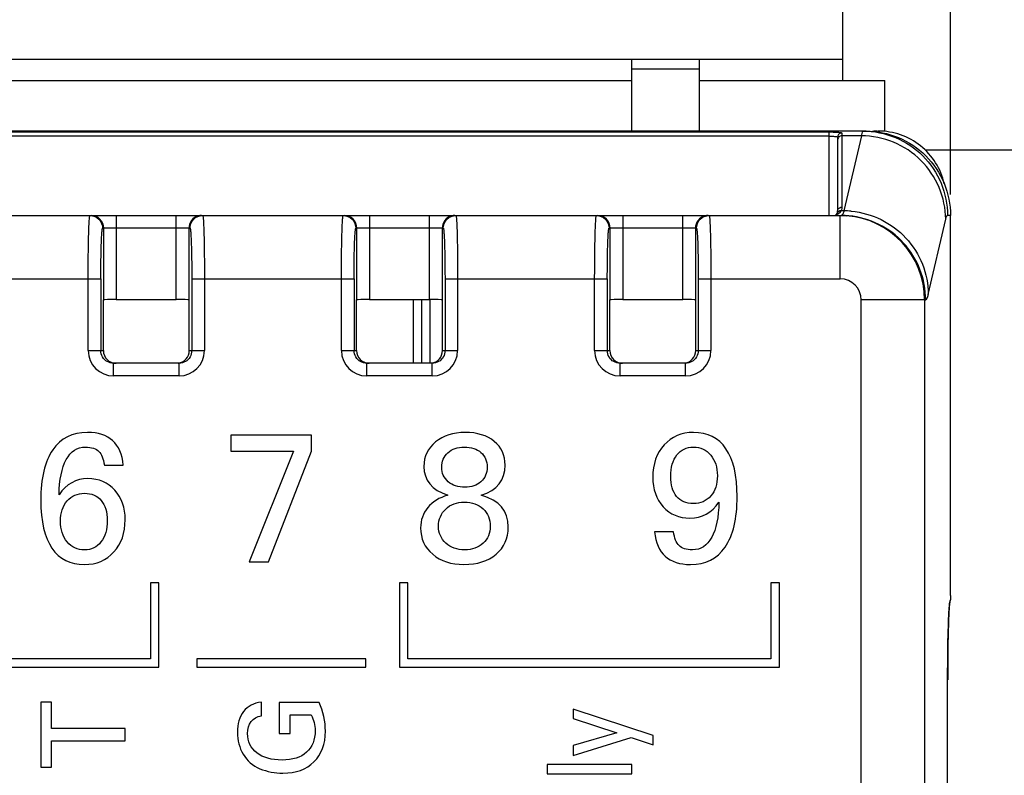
# Model space of a CAD drawing. Header units: millimetres. Extents: x 0 to 594, y 0 to 420.
# Tile 12 of 117: x 126 to 149, y 172 to 190. Entities that reach past the tile are written whole.
import ezdxf

# ---------------------------------------------------------------- set-up
doc = ezdxf.new("R2010")
doc.units = ezdxf.units.MM
doc.header["$LTSCALE"] = 32.67
doc.layers.get('0').update_dxf_attribs({"linetype": 'CONTINUOUS'})
doc.layers.add('3_ALL_AXES', color=7, linetype='CONTINUOUS')
doc.styles.get("Standard").update_dxf_attribs({"font": 'txt', "width": 0.85})
doc.dimstyles.new('DIMSTYLE_3', dxfattribs={"dimtxt": 3.5, "dimasz": 3.5, "dimexe": 1, "dimexo": 0.5, "dimgap": 0.875, "dimtad": 1, "dimdec": 1, "dimdsep": 46, "dimtxsty": 'STANDARD', "dimblk": '_FILLED', "dimblk1": '_FILLED', "dimblk2": '_FILLED', "dimcen": 0.09, "dimadec": 4, "dimazin": 2, "dimtp": 0.2, "dimtm": 0.2, "dimtfac": 1, "dimtdec": 1, "dimtofl": 0, "dimtmove": 0, "dimatfit": 3, "dimldrblk": '_FILLED', "dimfxl": 1, "dimtolj": 1, "dimarcsym": 0})
doc.dimstyles.new('DIMSTYLE_4', dxfattribs={"dimtxt": 3.5, "dimasz": 3.5, "dimexe": 1, "dimexo": 0.5, "dimgap": 0.875, "dimtad": 1, "dimdec": 0, "dimdsep": 46, "dimtxsty": 'STANDARD', "dimblk": '_FILLED', "dimblk1": '_FILLED', "dimblk2": '_FILLED', "dimcen": 0.09, "dimadec": 4, "dimazin": 2, "dimtp": 0.15, "dimtm": 0.15, "dimtfac": 1, "dimtdec": 0, "dimtofl": 0, "dimtmove": 0, "dimatfit": 3, "dimldrblk": '_FILLED', "dimfxl": 1, "dimtolj": 1, "dimarcsym": 0})

# ---------------------------------------------------------------- blocks, each defined once
blk = doc.blocks.new('_FILLED')
at = {"color": 0, "linetype": 'BYBLOCK'}
blk.add_solid([(0, 0), (-1, 0.1429), (-1, -0.1429)], dxfattribs=at)
blk = doc.blocks.new('*D2')
at = {"color": 2, "linetype": 'CONTINUOUS'}
for p, q in [((105.449, 205.467), (203.692, 205.467)), ((202.692, 205.467), (202.692, 125.293)), ((202.692, 45.12), (202.692, 125.293)), ((115.92, 45.12), (203.692, 45.12))]:
    blk.add_line(p, q, dxfattribs=at)
at = {"color": 2, "linetype": 'CONTINUOUS', "xscale": 3.5, "yscale": 3.5, "zscale": 3.5}
for p, rotation in [((202.692, 205.467), 90), ((202.692, 45.12), 270)]:
    blk.add_blockref('_FILLED', p, dxfattribs=dict(at, rotation=rotation))
at = {"color": 2, "linetype": 'CONTINUOUS', "insert": (198.317, 125.293), "char_height": 3.5, "width": 18, "attachment_point": 2, "rotation": 90, "line_spacing_factor": 0.9}
blk.add_mtext('160.3', dxfattribs=at)
blk = doc.blocks.new('*D3')
at = {"color": 2, "linetype": 'CONTINUOUS'}
for p, q in [((87.945, 185.863), (87.945, 220.045)), ((148.053, 185.667), (148.053, 220.045)), ((87.945, 219.045), (117.999, 219.045)), ((148.053, 219.045), (117.999, 219.045))]:
    blk.add_line(p, q, dxfattribs=at)
at = {"color": 2, "linetype": 'CONTINUOUS', "xscale": 3.5, "yscale": 3.5, "zscale": 3.5, "rotation": 180}
blk.add_blockref('_FILLED', (87.945, 219.045), dxfattribs=at)
at = {"color": 2, "linetype": 'CONTINUOUS', "xscale": 3.5, "yscale": 3.5, "zscale": 3.5}
blk.add_blockref('_FILLED', (148.053, 219.045), dxfattribs=at)
at = {"color": 2, "linetype": 'CONTINUOUS', "insert": (117.999, 223.42), "char_height": 3.5, "width": 8.25, "attachment_point": 2, "line_spacing_factor": 0.9}
blk.add_mtext('60', dxfattribs=at)

msp = doc.modelspace()

# ---------------------------------------------------------------- linework, layer by layer
at = {"color": 7, "linetype": 'CONTINUOUS'}
for p, q in [((145.49873, 188.36652), (145.49873, 205.09652)), ((100.49873, 188.86652), (145.49873, 188.86652)), ((140.49873, 187.16652), (140.49873, 188.86652)), ((142.09873, 188.86652), (142.09873, 187.16652)), ((105.49873, 188.36652), (140.49873, 188.36652)), ((142.09873, 188.36652), (146.49873, 188.36652)), ((146.49873, 187.15818), (146.49873, 188.36652)), ((146.05164, 187.16652), (89.74984, 187.16652)), ((146.34203, 187.16652), (146.32165, 187.16652)), ((145.37873, 187.02106), (145.37873, 185.26652)), ((90.51011, 185.16652), (145.46505, 185.16652)), ((145.43878, 185.16652), (145.59026, 185.16077)), ((148.05273, 176.164), (148.05273, 185.16652)), ((127.98127, 183.16652), (127.98862, 183.17019)), ((127.98127, 181.96652), (127.98127, 183.16652)), ((128.28843, 183.17525), (129.70902, 183.17525)), ((130.01619, 183.16652), (130.00884, 183.17019)), ((130.01619, 181.96652), (130.01619, 183.16652)), ((133.98127, 183.16652), (133.98862, 183.17019)), ((133.98127, 181.96652), (133.98127, 183.16652)), ((134.28843, 183.17525), (135.70902, 183.17525)), ((135.51873, 183.17525), (135.51873, 181.66652)), ((136.01619, 183.16652), (136.00884, 183.17019)), ((136.01619, 181.96652), (136.01619, 183.16652)), ((139.98127, 183.16652), (139.98862, 183.17019)), ((139.98127, 181.96652), (139.98127, 183.16652)), ((140.28843, 183.17525), (141.70902, 183.17525)), ((142.01619, 183.16652), (142.00884, 183.17019)), ((142.01619, 181.96652), (142.01619, 183.16652)), ((129.77538, 181.66652), (128.22207, 181.66652)), ((135.77538, 181.66652), (134.22207, 181.66652)), ((141.77538, 181.66652), (140.22207, 181.66652)), ((130.99873, 179.96652), (130.99873, 179.58421)), ((132.91447, 179.96652), (130.99873, 179.96652)), ((132.91447, 179.58421), (132.91447, 179.96652)), ((130.99873, 179.58421), (132.48619, 179.58421)), ((132.48619, 179.58421), (131.43536, 176.96652)), ((131.89288, 176.96652), (132.91447, 179.58421)), ((128.00499, 179.25621), (128.45416, 179.25621)), ((141.49176, 177.67683), (141.0426, 177.67683)), ((131.43536, 176.96652), (131.89288, 176.96652)), ((129.09873, 176.46652), (129.09873, 174.66652)), ((129.29873, 176.46652), (129.09873, 176.46652)), ((129.29873, 174.46652), (129.29873, 176.46652)), ((134.99873, 176.46652), (134.99873, 174.46652)), ((135.19873, 176.46652), (134.99873, 176.46652)), ((135.19873, 174.66652), (135.19873, 176.46652)), ((143.79873, 176.46652), (143.79873, 174.66652)), ((143.99873, 176.46652), (143.79873, 176.46652)), ((143.99873, 174.46652), (143.99873, 176.46652)), ((148.00834, 175.61604), (148.01175, 175.69271)), ((148.01175, 175.69271), (148.01405, 175.7387)), ((148.01405, 175.7387), (148.01634, 175.78067)), ((148.01634, 175.78067), (148.01861, 175.8187)), ((148.01861, 175.8187), (148.02087, 175.85299)), ((148.02087, 175.85299), (148.02309, 175.88373)), ((147.99871, 175.32996), (148.00178, 175.43464)), ((148.00178, 175.43464), (148.005, 175.53004)), ((148.005, 175.53004), (148.00834, 175.61604)), ((147.99324, 175.09415), (147.99585, 175.21632)), ((147.99585, 175.21632), (147.99871, 175.32996)), ((147.99091, 174.96407), (147.99324, 175.09415)), ((147.98728, 174.68338), (147.98892, 174.82684)), ((147.98892, 174.82684), (147.99091, 174.96407)), ((147.99201, 174.80815), (147.99027, 174.92302)), ((147.99382, 174.65078), (147.99201, 174.80815)), ((129.09873, 174.66652), (115.49873, 174.66652)), ((130.19873, 174.66652), (130.19873, 174.46652)), ((134.19873, 174.66652), (130.19873, 174.66652)), ((134.19873, 174.46652), (134.19873, 174.66652)), ((143.79873, 174.66652), (135.19873, 174.66652)), ((147.98519, 174.3818), (147.98603, 174.53468)), ((147.98603, 174.53468), (147.98728, 174.68338)), ((147.99514, 174.48126), (147.99382, 174.65078)), ((115.29873, 174.46652), (129.29873, 174.46652)), ((130.19873, 174.46652), (134.19873, 174.46652)), ((134.99873, 174.46652), (143.99873, 174.46652)), ((147.98479, 174.22598), (147.98519, 174.3818)), ((147.9959, 174.30145), (147.99514, 174.48126)), ((147.99607, 174.16652), (147.9959, 174.30145)), ((147.98467, 109.61554), (147.98479, 174.22598)), ((126.49873, 173.64145), (126.49873, 172.10385)), ((126.7536, 173.64145), (126.49873, 173.64145)), ((126.7536, 173.01889), (126.7536, 173.64145)), ((131.72658, 173.32028), (131.72658, 173.63922)), ((132.1458, 173.63644), (132.1458, 172.89827)), ((133.09288, 173.63644), (132.1458, 173.63644)), ((132.40346, 172.89827), (132.40346, 173.33978)), ((132.40346, 173.33978), (132.90764, 173.33978)), ((139.11572, 173.47432), (139.11572, 173.25705)), ((141.00987, 172.84814), (139.11572, 173.47432)), ((139.11572, 173.25705), (140.15054, 172.91722)), ((128.49873, 173.01889), (126.7536, 173.01889)), ((128.49873, 172.72502), (128.49873, 173.01889)), ((132.1458, 172.89827), (132.40346, 172.89827)), ((140.15054, 172.91722), (139.11572, 172.61304)), ((126.7536, 172.10385), (126.7536, 172.72502)), ((126.7536, 172.72502), (128.49873, 172.72502)), ((139.11572, 172.37571), (140.49037, 172.80245)), ((140.49037, 172.80245), (141.00987, 172.63421)), ((141.00987, 172.63421), (141.00987, 172.84814)), ((139.11572, 172.61304), (139.11572, 172.37571)), ((126.49873, 172.10385), (126.7536, 172.10385)), ((138.49873, 172.16178), (138.49873, 171.94229)), ((140.49873, 172.16178), (138.49873, 172.16178)), ((138.49873, 171.94229), (140.49873, 171.94229)), ((140.49873, 171.94229), (140.49873, 172.16178))]:
    msp.add_line(p, q, dxfattribs=at)
at = {"color": 9, "linetype": 'CONTINUOUS'}
for p, q in [((142.09873, 188.63375), (140.49873, 188.63375)), ((90.81873, 187.1451), (145.17873, 187.1451)), ((145.17873, 185.16652), (145.17873, 187.1451)), ((145.47873, 187.1206), (145.47873, 185.36541)), ((146.34203, 187.14365), (146.34203, 187.16652)), ((145.17873, 187.04531), (90.81873, 187.04531)), ((145.94017, 187.05534), (145.47873, 187.05534)), ((145.94017, 187.05534), (145.52736, 185.2777)), ((145.52736, 185.2777), (145.45847, 185.2777)), ((128.28843, 185.16652), (128.28843, 183.17525)), ((129.70902, 183.17525), (129.70902, 185.16652)), ((134.28843, 185.16652), (134.28843, 183.17525)), ((135.70902, 183.17525), (135.70902, 185.16652)), ((140.28843, 185.16652), (140.28843, 183.17525)), ((141.70902, 183.17525), (141.70902, 185.16652)), ((145.43878, 183.66652), (145.43878, 185.16652)), ((147.52614, 183.29994), (147.93895, 185.07757)), ((148.05273, 185.16652), (147.98049, 185.16652)), ((130.034, 184.86652), (127.96345, 184.86652)), ((127.98862, 183.17019), (127.98862, 184.86652)), ((130.00884, 184.86652), (130.00884, 183.17019)), ((136.034, 184.86652), (133.96345, 184.86652)), ((133.98862, 183.17019), (133.98862, 184.86652)), ((136.00884, 184.86652), (136.00884, 183.17019)), ((142.034, 184.86652), (139.96345, 184.86652)), ((139.98862, 183.17019), (139.98862, 184.86652)), ((142.00884, 184.86652), (142.00884, 183.17019)), ((124.07592, 183.66652), (127.92154, 183.66652)), ((127.62172, 181.96647), (127.62172, 183.66652)), ((127.92154, 183.66675), (127.92154, 181.96652)), ((130.07592, 183.66675), (130.07592, 181.96651)), ((130.07592, 183.66652), (133.92154, 183.66652)), ((130.37574, 183.66652), (130.37574, 181.96644)), ((133.62172, 181.96647), (133.62172, 183.66652)), ((133.92154, 183.66675), (133.92154, 181.96652)), ((136.07592, 183.66675), (136.07592, 181.96651)), ((136.07592, 183.66652), (139.92154, 183.66652)), ((136.37574, 183.66652), (136.37574, 181.96644)), ((139.62172, 181.96647), (139.62172, 183.66652)), ((139.92154, 183.66675), (139.92154, 181.96652)), ((142.07592, 183.66675), (142.07592, 181.96651)), ((142.07592, 183.66652), (145.43872, 183.66652)), ((142.37574, 183.66652), (142.37574, 181.96644)), ((135.31873, 183.17525), (135.31873, 181.66652)), ((135.71873, 183.17525), (135.71873, 181.66652)), ((145.93908, 113.66652), (145.93908, 183.16662)), ((147.46383, 183.16652), (145.93908, 183.16652)), ((147.43817, 183.16652), (147.43817, 113.66645)), ((127.62172, 181.96652), (127.98127, 181.96652)), ((130.01619, 181.96652), (130.37574, 181.96652)), ((133.62172, 181.96652), (133.98127, 181.96652)), ((136.01619, 181.96652), (136.37574, 181.96652)), ((139.62172, 181.96652), (139.98127, 181.96652)), ((142.01619, 181.96652), (142.37574, 181.96652)), ((128.22208, 181.36652), (128.22208, 181.66652)), ((129.77537, 181.36652), (129.77537, 181.66652)), ((134.22208, 181.36652), (134.22208, 181.66652)), ((135.77537, 181.36652), (135.77537, 181.66652)), ((140.22208, 181.36652), (140.22208, 181.66652)), ((141.77537, 181.36652), (141.77537, 181.66652)), ((129.77527, 181.36652), (128.22216, 181.36652)), ((135.77527, 181.36652), (134.22216, 181.36652)), ((141.77527, 181.36652), (140.22216, 181.36652)), ((148.05279, 176.16401), (148.05273, 176.16401)), ((147.98484, 174.2825), (147.98474, 174.22221)), ((147.98515, 174.38135), (147.98484, 174.2825)), ((147.98539, 174.43658), (147.98515, 174.38135)), ((147.98474, 174.22221), (147.9847, 174.1669)), ((147.98476, 174.16654), (147.9847, 174.16654))]:
    msp.add_line(p, q, dxfattribs=at)
at = {"color": 7, "linetype": 'CONTINUOUS'}
msp.add_lwpolyline([(148.02309, 175.88373), (148.02528, 175.91118), (148.02637, 175.92373), (148.02744, 175.93552), (148.0285, 175.94657), (148.02955, 175.95689), (148.03059, 175.9665), (148.03161, 175.9754), (148.03261, 175.98359), (148.03359, 175.99109), (148.03455, 175.9979), (148.03546, 176.00395), (148.03634, 176.0093), (148.03716, 176.01391), (148.03786, 176.01745)], dxfattribs=at)
at = {"color": 9, "linetype": 'CONTINUOUS'}
for centre, radius, start, end in [((146.97038, 186.86462), 1.04772, 168.213307, 169.511985), ((145.51673, 183.26147), 2.01626, 84.713346, 89.697861), ((130.30906, 184.86486), 0.30166, 90.076321, 104.983611), ((136.30906, 184.86486), 0.30166, 90.076321, 104.983611), ((142.30906, 184.86486), 0.30166, 90.076321, 104.983611), ((145.4649, 183.17951), 1.98701, 86.379602, 89.995736), ((145.43844, 183.16682), 1.99971, 359.991306, 85.645782), ((145.46407, 183.16475), 2.00179, 84.766883, 86.38246), ((145.43892, 183.16636), 0.50016, 0.029107, 90.022888), ((128.22194, 181.96674), 0.60022, 180.026327, 270.021497), ((129.77552, 181.96674), 0.60022, 269.975687, 359.970928), ((134.22194, 181.96674), 0.60022, 180.026327, 270.021497), ((135.77552, 181.96674), 0.60022, 269.975687, 359.970928), ((140.22194, 181.96674), 0.60022, 180.026327, 270.021497), ((141.77552, 181.96674), 0.60022, 269.975687, 359.970928), ((151.3418, 175.63941), 3.32806, 174.868426, 176.000832), ((147.94917, 176.0639), 0.10015, 349.690512, 0.086041), ((153.7342, 175.46599), 5.72673, 175.93928, 176.717268), ((166.98927, 174.84051), 18.99692, 177.699189, 178.399216)]:
    msp.add_arc(centre, radius, start, end, dxfattribs=at)
at = {"color": 7, "linetype": 'CONTINUOUS'}
msp.add_arc((145.27873, 185.26652), 0.1, 298.214206, 360, dxfattribs=at)
for centre, major_axis, ratio, start_param, end_param in [((145.01639, 184.26355), (1.57501, 2.83382), 0.39988001, 0.21869539, 0.28669602), ((146.32165, 187.06652), (0, 0.1), 0.01745506, -0.18299084, 0), ((128.28843, 183.17001), (0.3, 0), 0.01745506, 1.57080135, 3.10668607), ((129.70902, 183.17001), (0.3, 0), 0.01745506, 0.03490658, 1.57079131), ((134.28843, 183.17001), (0.3, 0), 0.01745506, 1.57080135, 3.10668607), ((135.70902, 183.17001), (0.3, 0), 0.01745506, 0.03490658, 1.57079131), ((140.28843, 183.17001), (0.3, 0), 0.01745506, 1.57080135, 3.10668607), ((141.70902, 183.17001), (0.3, 0), 0.01745506, 0.03490658, 1.57079131), ((128.28145, 181.96652), (0.30018, 0), 0.99939083, -3.14159265, -1.57079633), ((129.716, 181.96652), (0.30018, 0), 0.99939083, -1.43457928, 0), ((134.28145, 181.96652), (0.30018, 0), 0.99939083, -3.14159265, -1.57079633), ((135.716, 181.96652), (0.30018, 0), 0.99939083, -1.43457928, 0), ((140.28145, 181.96652), (0.30018, 0), 0.99939083, -3.14159265, -1.57079633), ((141.716, 181.96652), (0.30018, 0), 0.99939083, -1.43457928, 0)]:
    msp.add_ellipse(centre, major_axis=major_axis, ratio=ratio, start_param=start_param, end_param=end_param, dxfattribs=at)
for points, knots in [([(145.17873, 187.1451), (145.1972, 187.1451), (145.26488, 187.14464), (145.33261, 187.14289), (145.38172, 187.13954)], [0, 0, 0, 0, 0.27280571, 1, 1, 1, 1]), ([(146.05164, 187.16652), (146.31185, 187.16657), (146.83792, 187.06247), (147.50302, 186.61757), (147.94854, 185.95281), (148.0527, 185.42673), (148.05273, 185.16652)], [0, 0, 0, 0, 0.25002063, 0.50000224, 0.74998371, 1, 1, 1, 1]), ([(147.90528, 185.91899), (147.8657, 186.09371), (147.726, 186.43238), (147.36118, 186.84037), (146.88233, 187.10546), (146.52118, 187.16649), (146.34203, 187.16652)], [0, 0, 0, 0, 0.25001277, 0.50001434, 0.74998378, 1, 1, 1, 1]), ([(148.05281, 176.16403), (148.05281, 176.13687), (148.05281, 176.08827), (148.04831, 176.03699), (148.03792, 176.01739)], [0, 0, 0, 0, 0.55036894, 1, 1, 1, 1])]:
    msp.add_open_spline(points, degree=3, knots=knots, dxfattribs=at)
at = {"color": 9, "linetype": 'CONTINUOUS'}
for points, knots in [([(145.47873, 187.1206), (145.45634, 187.1206), (145.40948, 187.10449), (145.38502, 187.06143), (145.38056, 187.03901)], [0, 0, 0, 0, 0.49471111, 1, 1, 1, 1]), ([(145.38172, 187.13954), (145.39546, 187.1386), (145.41916, 187.13677), (145.45051, 187.13233), (145.46789, 187.12874), (145.47873, 187.12346), (145.47873, 187.1206)], [0, 0, 0, 0, 0.41138776, 0.71978252, 0.91435696, 1, 1, 1, 1]), ([(145.98171, 187.16652), (145.97213, 187.16652), (145.95546, 187.12751), (145.94943, 187.10096), (145.94476, 187.07864)], [0, 0, 0, 0, 0.29589087, 1, 1, 1, 1]), ([(145.98171, 187.16652), (146.24168, 187.16652), (146.7673, 187.06244), (147.43162, 186.61736), (147.87646, 185.95264), (147.98049, 185.4267), (147.98049, 185.16652)], [0, 0, 0, 0, 0.2499281, 0.49984615, 0.74986461, 1, 1, 1, 1]), ([(145.17873, 187.04531), (145.20148, 187.04531), (145.2442, 187.04456), (145.30215, 187.04168), (145.34462, 187.036), (145.36843, 187.03104), (145.3753, 187.02612)], [0, 0, 0, 0, 0.34381766, 0.64686797, 0.87223472, 1, 1, 1, 1]), ([(145.3753, 187.02612), (145.37627, 187.02543), (145.37791, 187.02405), (145.37873, 187.02196), (145.37873, 187.02106)], [0, 0, 0, 0, 0.56674342, 1, 1, 1, 1]), ([(145.47873, 187.05534), (145.45325, 187.05534), (145.40032, 187.03453), (145.37873, 186.98172), (145.37873, 186.95645)], [0, 0, 0, 0, 0.50197702, 1, 1, 1, 1]), ([(147.93895, 185.07757), (147.9376, 185.33433), (147.83094, 185.85393), (147.38498, 186.50934), (146.72267, 186.94917), (146.1995, 187.05401), (145.94017, 187.05534)], [0, 0, 0, 0, 0.24860815, 0.49822888, 0.74889519, 1, 1, 1, 1]), ([(145.45847, 185.2777), (145.44543, 185.25122), (145.40809, 185.20529), (145.35527, 185.17959), (145.3287, 185.1728)], [0, 0, 0, 0, 0.51838741, 1, 1, 1, 1]), ([(145.45847, 185.2778), (145.44013, 185.27796), (145.40267, 185.26787), (145.37666, 185.23901), (145.36867, 185.22262)], [0, 0, 0, 0, 0.50152646, 1, 1, 1, 1]), ([(145.41321, 185.34119), (145.4179, 185.34514), (145.43736, 185.35846), (145.46132, 185.36539), (145.47873, 185.36538)], [0, 0, 0, 0, 0.26047236, 1, 1, 1, 1]), ([(145.47873, 185.36541), (145.47871, 185.34316), (145.4736, 185.31265), (145.4619, 185.28483), (145.45847, 185.2777)], [0, 0, 0, 0, 0.73777015, 1, 1, 1, 1]), ([(145.52736, 185.2777), (145.52006, 185.25149), (145.50803, 185.21374), (145.48536, 185.17318), (145.472, 185.1679)], [0, 0, 0, 0, 0.65440511, 1, 1, 1, 1]), ([(145.70251, 185.26915), (145.94641, 185.24661), (146.42999, 185.11105), (147.0304, 184.66355), (147.42982, 184.03275), (147.52487, 183.5425), (147.52614, 183.29994)], [0, 0, 0, 0, 0.25113504, 0.50170406, 0.75130807, 1, 1, 1, 1]), ([(127.62172, 183.66652), (127.62172, 183.764), (127.62224, 183.9554), (127.62454, 184.23323), (127.62827, 184.48934), (127.63328, 184.71367), (127.63855, 184.87692), (127.64352, 184.98512), (127.6471, 185.0482), (127.65091, 185.09672), (127.6544, 185.13456), (127.65835, 185.15253), (127.66085, 185.16654), (127.66362, 185.16652)], [0, 0, 0, 0, 0.19467517, 0.38223287, 0.55485823, 0.70615666, 0.83041506, 0.88081772, 0.92278379, 0.95589747, 0.97983184, 0.99446513, 1, 1, 1, 1]), ([(127.66362, 185.16652), (127.7401, 185.16652), (127.8995, 185.10249), (127.96344, 184.94307), (127.96344, 184.86652)], [0, 0, 0, 0, 0.49976084, 1, 1, 1, 1]), ([(127.98862, 184.86652), (127.98862, 184.94305), (127.9247, 185.10247), (127.7653, 185.16652), (127.6888, 185.16652)], [0, 0, 0, 0, 0.50010714, 1, 1, 1, 1]), ([(130.23107, 185.15626), (130.16899, 185.13966), (130.05265, 185.063), (130.00884, 184.9308), (130.00884, 184.86652)], [0, 0, 0, 0, 0.49993175, 1, 1, 1, 1]), ([(130.03401, 184.86652), (130.03401, 184.94303), (130.09791, 185.10245), (130.25731, 185.16652), (130.33383, 185.16652)], [0, 0, 0, 0, 0.49997495, 1, 1, 1, 1]), ([(130.33383, 185.16652), (130.33573, 185.16653), (130.33836, 185.15788), (130.34105, 185.14572), (130.34418, 185.1214), (130.34591, 185.10328), (130.34683, 185.09254)], [0, 0, 0, 0, 0.07536812, 0.2646942, 0.57307186, 1, 1, 1, 1]), ([(130.34683, 185.09254), (130.35291, 185.02161), (130.36059, 184.83986), (130.37322, 184.36458), (130.37572, 183.9602), (130.37574, 183.66652)], [0, 0, 0, 0, 0.14971963, 0.38236653, 1, 1, 1, 1]), ([(133.62172, 183.66652), (133.62172, 183.764), (133.62224, 183.9554), (133.62454, 184.23323), (133.62827, 184.48934), (133.63328, 184.71367), (133.63855, 184.87692), (133.64352, 184.98512), (133.6471, 185.0482), (133.65091, 185.09672), (133.6544, 185.13456), (133.65835, 185.15253), (133.66085, 185.16654), (133.66362, 185.16652)], [0, 0, 0, 0, 0.19467517, 0.38223287, 0.55485823, 0.70615666, 0.83041506, 0.88081772, 0.92278379, 0.95589747, 0.97983184, 0.99446513, 1, 1, 1, 1]), ([(133.66362, 185.16652), (133.7401, 185.16652), (133.8995, 185.10249), (133.96344, 184.94307), (133.96344, 184.86652)], [0, 0, 0, 0, 0.49976084, 1, 1, 1, 1]), ([(133.98862, 184.86652), (133.98862, 184.94305), (133.9247, 185.10247), (133.7653, 185.16652), (133.6888, 185.16652)], [0, 0, 0, 0, 0.50010714, 1, 1, 1, 1]), ([(136.23107, 185.15626), (136.16899, 185.13966), (136.05265, 185.063), (136.00884, 184.9308), (136.00884, 184.86652)], [0, 0, 0, 0, 0.49993175, 1, 1, 1, 1]), ([(136.03401, 184.86652), (136.03401, 184.94303), (136.09791, 185.10245), (136.25731, 185.16652), (136.33383, 185.16652)], [0, 0, 0, 0, 0.49997495, 1, 1, 1, 1]), ([(136.33383, 185.16652), (136.33573, 185.16653), (136.33836, 185.15788), (136.34105, 185.14572), (136.34418, 185.1214), (136.34591, 185.10328), (136.34683, 185.09254)], [0, 0, 0, 0, 0.07536812, 0.2646942, 0.57307186, 1, 1, 1, 1]), ([(136.34683, 185.09254), (136.35291, 185.02161), (136.36059, 184.83986), (136.37322, 184.36458), (136.37572, 183.9602), (136.37574, 183.66652)], [0, 0, 0, 0, 0.14971963, 0.38236653, 1, 1, 1, 1]), ([(139.62172, 183.66652), (139.62172, 183.764), (139.62224, 183.9554), (139.62454, 184.23323), (139.62827, 184.48934), (139.63328, 184.71367), (139.63855, 184.87692), (139.64352, 184.98512), (139.6471, 185.0482), (139.65091, 185.09672), (139.6544, 185.13456), (139.65835, 185.15253), (139.66085, 185.16654), (139.66362, 185.16652)], [0, 0, 0, 0, 0.19467517, 0.38223287, 0.55485823, 0.70615666, 0.83041506, 0.88081772, 0.92278379, 0.95589747, 0.97983184, 0.99446513, 1, 1, 1, 1]), ([(139.66362, 185.16652), (139.7401, 185.16652), (139.8995, 185.10249), (139.96344, 184.94307), (139.96344, 184.86652)], [0, 0, 0, 0, 0.49976084, 1, 1, 1, 1]), ([(139.98862, 184.86652), (139.98862, 184.94305), (139.9247, 185.10247), (139.7653, 185.16652), (139.6888, 185.16652)], [0, 0, 0, 0, 0.50010714, 1, 1, 1, 1]), ([(142.23107, 185.15626), (142.16899, 185.13966), (142.05265, 185.063), (142.00884, 184.9308), (142.00884, 184.86652)], [0, 0, 0, 0, 0.49993175, 1, 1, 1, 1]), ([(142.03401, 184.86652), (142.03401, 184.94303), (142.09791, 185.10245), (142.25731, 185.16652), (142.33383, 185.16652)], [0, 0, 0, 0, 0.49997495, 1, 1, 1, 1]), ([(142.33383, 185.16652), (142.33573, 185.16653), (142.33836, 185.15788), (142.34105, 185.14572), (142.34418, 185.1214), (142.34591, 185.10328), (142.34683, 185.09254)], [0, 0, 0, 0, 0.07536812, 0.26469419, 0.57307186, 1, 1, 1, 1]), ([(142.34683, 185.09254), (142.35291, 185.02161), (142.36059, 184.83986), (142.37322, 184.36458), (142.37572, 183.9602), (142.37574, 183.66652)], [0, 0, 0, 0, 0.14971963, 0.38236653, 1, 1, 1, 1]), ([(145.472, 185.1679), (145.47087, 185.16745), (145.46859, 185.16676), (145.46621, 185.16652), (145.46505, 185.16652)], [0, 0, 0, 0, 0.50933529, 1, 1, 1, 1]), ([(147.46383, 183.16652), (147.46383, 183.41173), (147.3717, 183.90682), (146.97529, 184.54563), (146.37552, 184.99905), (145.89084, 185.13584), (145.64665, 185.1582)], [0, 0, 0, 0, 0.25005059, 0.49999908, 0.74994783, 1, 1, 1, 1]), ([(147.93895, 185.07757), (147.94422, 185.10024), (147.95083, 185.12837), (147.97033, 185.16652), (147.98049, 185.16652)], [0, 0, 0, 0, 0.69604188, 1, 1, 1, 1]), ([(127.92154, 183.66675), (127.92154, 183.74475), (127.92206, 183.89788), (127.92436, 184.12015), (127.9281, 184.32503), (127.9331, 184.50448), (127.93839, 184.63504), (127.94334, 184.72159), (127.94697, 184.77198), (127.95063, 184.81092), (127.95449, 184.84086), (127.95779, 184.85587), (127.9611, 184.86655), (127.96345, 184.86652)], [0, 0, 0, 0, 0.19457503, 0.38202754, 0.55454895, 0.70576045, 0.82995764, 0.88034198, 0.9223004, 0.95542201, 0.97939221, 0.99412506, 1, 1, 1, 1]), ([(130.034, 184.86652), (130.03636, 184.86655), (130.03967, 184.85587), (130.04297, 184.84086), (130.04683, 184.81092), (130.05048, 184.77198), (130.05412, 184.72159), (130.05907, 184.63504), (130.06435, 184.50448), (130.06936, 184.32503), (130.07309, 184.12015), (130.07539, 183.89788), (130.07592, 183.74475), (130.07592, 183.66675)], [0, 0, 0, 0, 0.00587495, 0.02060785, 0.0445781, 0.07769975, 0.11965825, 0.17004265, 0.29423991, 0.44545147, 0.61797282, 0.80542509, 1, 1, 1, 1]), ([(133.92154, 183.66675), (133.92154, 183.74475), (133.92206, 183.89788), (133.92436, 184.12015), (133.9281, 184.32503), (133.9331, 184.50448), (133.93839, 184.63504), (133.94334, 184.72159), (133.94697, 184.77198), (133.95063, 184.81092), (133.95449, 184.84086), (133.95779, 184.85587), (133.9611, 184.86655), (133.96345, 184.86652)], [0, 0, 0, 0, 0.19457503, 0.38202754, 0.55454895, 0.70576045, 0.82995764, 0.88034198, 0.9223004, 0.95542201, 0.97939221, 0.99412506, 1, 1, 1, 1]), ([(136.034, 184.86652), (136.03636, 184.86655), (136.03967, 184.85587), (136.04297, 184.84086), (136.04683, 184.81092), (136.05048, 184.77198), (136.05412, 184.72159), (136.05907, 184.63504), (136.06435, 184.50448), (136.06936, 184.32503), (136.07309, 184.12015), (136.07539, 183.89788), (136.07592, 183.74475), (136.07592, 183.66675)], [0, 0, 0, 0, 0.00587495, 0.02060785, 0.0445781, 0.07769975, 0.11965825, 0.17004265, 0.29423991, 0.44545147, 0.61797282, 0.80542509, 1, 1, 1, 1]), ([(139.92154, 183.66675), (139.92154, 183.74475), (139.92206, 183.89788), (139.92436, 184.12015), (139.9281, 184.32503), (139.9331, 184.50448), (139.93839, 184.63504), (139.94334, 184.72159), (139.94697, 184.77198), (139.95063, 184.81092), (139.95449, 184.84086), (139.95779, 184.85587), (139.9611, 184.86655), (139.96345, 184.86652)], [0, 0, 0, 0, 0.19457503, 0.38202754, 0.55454895, 0.70576045, 0.82995764, 0.88034198, 0.9223004, 0.95542201, 0.97939221, 0.99412506, 1, 1, 1, 1]), ([(142.034, 184.86652), (142.03636, 184.86655), (142.03967, 184.85587), (142.04297, 184.84086), (142.04683, 184.81092), (142.05048, 184.77198), (142.05412, 184.72159), (142.05907, 184.63504), (142.06435, 184.50448), (142.06936, 184.32503), (142.07309, 184.12015), (142.07539, 183.89788), (142.07592, 183.74475), (142.07592, 183.66675)], [0, 0, 0, 0, 0.00587495, 0.02060785, 0.0445781, 0.07769975, 0.11965825, 0.17004265, 0.29423991, 0.44545147, 0.61797282, 0.80542509, 1, 1, 1, 1]), ([(147.46383, 183.16652), (147.46974, 183.16652), (147.48407, 183.17699), (147.50666, 183.22199), (147.51825, 183.26593), (147.52614, 183.29994)], [0, 0, 0, 0, 0.11663036, 0.31083971, 1, 1, 1, 1]), ([(128.07272, 181.70649), (128.02764, 181.73209), (127.95001, 181.80904), (127.92153, 181.91456), (127.92154, 181.96652)], [0, 0, 0, 0, 0.49945054, 1, 1, 1, 1]), ([(130.07592, 181.96652), (130.07593, 181.91457), (130.04745, 181.80906), (129.96985, 181.73212), (129.92478, 181.70651)], [0, 0, 0, 0, 0.5005519, 1, 1, 1, 1]), ([(134.07272, 181.70649), (134.02764, 181.73209), (133.95001, 181.80904), (133.92153, 181.91456), (133.92154, 181.96652)], [0, 0, 0, 0, 0.49945054, 1, 1, 1, 1]), ([(136.07592, 181.96652), (136.07593, 181.91457), (136.04745, 181.80906), (135.96985, 181.73212), (135.92478, 181.70651)], [0, 0, 0, 0, 0.5005519, 1, 1, 1, 1]), ([(140.07272, 181.70649), (140.02764, 181.73209), (139.95001, 181.80904), (139.92153, 181.91456), (139.92154, 181.96652)], [0, 0, 0, 0, 0.49945054, 1, 1, 1, 1]), ([(142.07592, 181.96652), (142.07593, 181.91457), (142.04745, 181.80906), (141.96985, 181.73212), (141.92478, 181.70651)], [0, 0, 0, 0, 0.5005519, 1, 1, 1, 1]), ([(148.05273, 176.164), (148.05273, 176.14295), (148.05183, 176.11038), (148.05184, 176.07753), (148.04995, 176.06606)], [0, 0, 0, 0, 0.6443137, 1, 1, 1, 1]), ([(148.03604, 176.0156), (148.03522, 176.01022), (148.03159, 175.98413), (148.02896, 175.95791), (148.02708, 175.93708)], [0, 0, 0, 0, 0.2064567, 1, 1, 1, 1]), ([(148.04356, 176.05221), (148.04285, 176.04994), (148.03963, 176.03789), (148.03756, 176.02557), (148.03604, 176.0156)], [0, 0, 0, 0, 0.19086202, 1, 1, 1, 1]), ([(148.04931, 176.06393), (148.04876, 176.06346), (148.04598, 176.06), (148.04463, 176.0557), (148.04356, 176.05221)], [0, 0, 0, 0, 0.16625744, 1, 1, 1, 1]), ([(148.04995, 176.06606), (148.04986, 176.06556), (148.0497, 176.06488), (148.04951, 176.06406), (148.04931, 176.06393)], [0, 0, 0, 0, 0.67752771, 1, 1, 1, 1]), ([(148.01687, 175.79392), (148.01603, 175.77945), (148.01252, 175.71588), (148.00965, 175.65228), (148.00767, 175.60315)], [0, 0, 0, 0, 0.22769705, 1, 1, 1, 1]), ([(147.99977, 175.37119), (147.99776, 175.30111), (147.99012, 174.98962), (147.9866, 174.67804), (147.98539, 174.43658)], [0, 0, 0, 0, 0.22502658, 1, 1, 1, 1])]:
    msp.add_open_spline(points, degree=3, knots=knots, dxfattribs=at)
for points in [[(145.38056, 187.03901), (145.37939, 187.03311), (145.37873, 187.02707), (145.37873, 187.02106)], [(145.37871, 185.26652), (145.37871, 185.27208), (145.37928, 185.27765), (145.38031, 185.28312)], [(145.38031, 185.28312), (145.3844, 185.30499), (145.3962, 185.32685), (145.41321, 185.34119)], [(148.03848, 176.01864), (148.04282, 176.02722), (148.04598, 176.03651), (148.04771, 176.04597)]]:
    msp.add_open_spline(points, degree=3, dxfattribs=at)
at = {"color": 7, "linetype": 'CONTINUOUS'}
for points in [[(128.22208, 181.66652), (128.17054, 181.66651), (128.11753, 181.68103), (128.07272, 181.70649)], [(129.92478, 181.70651), (129.87995, 181.68104), (129.82693, 181.66652), (129.77537, 181.66652)], [(134.22208, 181.66652), (134.17054, 181.66651), (134.11753, 181.68103), (134.07272, 181.70649)], [(135.92478, 181.70651), (135.87995, 181.68104), (135.82693, 181.66652), (135.77537, 181.66652)], [(140.22208, 181.66652), (140.17054, 181.66651), (140.11753, 181.68103), (140.07272, 181.70649)], [(141.92478, 181.70651), (141.87995, 181.68104), (141.82693, 181.66652), (141.77537, 181.66652)], [(127.60388, 180.02919), (127.24455, 180.02919), (126.97087, 179.89131), (126.78214, 179.61603)], [(128.45416, 179.25621), (128.39984, 179.77014), (128.11572, 180.02919), (127.60388, 180.02919)], [(136.55165, 180.02919), (136.26753, 180.02919), (136.03355, 179.95398), (135.8497, 179.80357)], [(137.24264, 179.81757), (137.07185, 179.95816), (136.83995, 180.02919), (136.55165, 180.02919)], [(141.96182, 180.02919), (141.6777, 180.02919), (141.44789, 179.92892), (141.26823, 179.73254)], [(142.73271, 179.64061), (142.55722, 179.89967), (142.30026, 180.02919), (141.96182, 180.02919)], [(127.10212, 179.38594), (127.20903, 179.58212), (127.35945, 179.6824), (127.55583, 179.6824)], [(127.55583, 179.6824), (127.70207, 179.6824), (127.80862, 179.64897), (127.87494, 179.5816)], [(135.8497, 179.80357), (135.66586, 179.65315), (135.57603, 179.46095), (135.57603, 179.22488)], [(136.14427, 179.54869), (136.24246, 179.63644), (136.37199, 179.6824), (136.53285, 179.6824)], [(136.53285, 179.6824), (136.69998, 179.6824), (136.8316, 179.63853), (136.9277, 179.55287)], [(137.50012, 179.25203), (137.50012, 179.48811), (137.41447, 179.67613), (137.24264, 179.81757)], [(141.26823, 179.73254), (141.08856, 179.53616), (140.99873, 179.28128), (140.99873, 178.96791)], [(141.57051, 179.49488), (141.66934, 179.61972), (141.79887, 179.6824), (141.96182, 179.6824)], [(141.96182, 179.6824), (142.12895, 179.6824), (142.26474, 179.61763), (142.37068, 179.49177)], [(142.99803, 178.51039), (142.99803, 179.00552), (142.9082, 179.38156), (142.73271, 179.64061)], [(126.78214, 179.61603), (126.59274, 179.33978), (126.49873, 178.94284), (126.49873, 178.42056)], [(127.87494, 179.5816), (127.94023, 179.51527), (127.9841, 179.40663), (128.00499, 179.25621)], [(135.99803, 179.20398), (135.99803, 179.34605), (136.04608, 179.46095), (136.14427, 179.54869)], [(136.9277, 179.55287), (137.0238, 179.46722), (137.07394, 179.35231), (137.07394, 179.20816)], [(141.42282, 178.99089), (141.42282, 179.19981), (141.47087, 179.36903), (141.57051, 179.49488)], [(142.37068, 179.49177), (142.47575, 179.36694), (142.53006, 179.20398), (142.53006, 179.00343)], [(126.93118, 178.55426), (126.93745, 178.90942), (126.99385, 179.18727), (127.10212, 179.38594)], [(135.57603, 179.22488), (135.57603, 178.89897), (135.76405, 178.67125), (136.14009, 178.54173)], [(136.15218, 178.86294), (136.04817, 178.95329), (135.99803, 179.0661), (135.99803, 179.20398)], [(137.07394, 179.20816), (137.07394, 179.0661), (137.0238, 178.9512), (136.92613, 178.86288)], [(136.93605, 178.54173), (137.3121, 178.66499), (137.50012, 178.90106), (137.50012, 179.25203)], [(127.61642, 178.93449), (127.3302, 178.93449), (127.10249, 178.80705), (126.93118, 178.55426)], [(128.25042, 178.6619), (128.08647, 178.84256), (127.87547, 178.93449), (127.61642, 178.93449)], [(140.99873, 178.96791), (140.99873, 178.68379), (141.0802, 178.44981), (141.24472, 178.26967)], [(141.56427, 178.51196), (141.46878, 178.62529), (141.42282, 178.78616), (141.42282, 178.99089)], [(142.53006, 179.00343), (142.53006, 178.80496), (142.47784, 178.64619), (142.37338, 178.52502)], [(136.54747, 178.72975), (136.38661, 178.72975), (136.25499, 178.77362), (136.15218, 178.86294)], [(136.92613, 178.86288), (136.82742, 178.77362), (136.70207, 178.72975), (136.54747, 178.72975)], [(127.12338, 178.40593), (127.22784, 178.5271), (127.36572, 178.58769), (127.53494, 178.58769)], [(127.53494, 178.58769), (127.70416, 178.58769), (127.83577, 178.53128), (127.93126, 178.41796)], [(128.49803, 177.96304), (128.49803, 178.24716), (128.41447, 178.48114), (128.25042, 178.6619)], [(136.14009, 178.54173), (135.93954, 178.48532), (135.78076, 178.38922), (135.66795, 178.25134)], [(137.57324, 177.79173), (137.57324, 178.17195), (137.36015, 178.42056), (136.93605, 178.54173)], [(141.96182, 178.34326), (141.79051, 178.34326), (141.65889, 178.39967), (141.56427, 178.51196)], [(142.37338, 178.52502), (142.26892, 178.40385), (142.13104, 178.34326), (141.96182, 178.34326)], [(142.7132, 177.3138), (142.90193, 177.58908), (142.99803, 177.98811), (142.99803, 178.51039)], [(126.49873, 178.42056), (126.49873, 177.92334), (126.58647, 177.5473), (126.76333, 177.28776)], [(126.96669, 177.92961), (126.96669, 178.12599), (127.01892, 178.28476), (127.12338, 178.40593)], [(127.93126, 178.41796), (128.02589, 178.30566), (128.07394, 178.14688), (128.07394, 177.94215)], [(135.66795, 178.25134), (135.55513, 178.11346), (135.49873, 177.9505), (135.49873, 177.76666)], [(136.09413, 178.21582), (136.20903, 178.32446), (136.35527, 178.37878), (136.53285, 178.37878)], [(136.53285, 178.37878), (136.71669, 178.37878), (136.86502, 178.32446), (136.97784, 178.21791)], [(141.24472, 178.26967), (141.41029, 178.08839), (141.62129, 177.99855), (141.88034, 177.99855)], [(141.88034, 177.99855), (142.16447, 177.99855), (142.39427, 178.1239), (142.56558, 178.37878)], [(142.56558, 178.37878), (142.55931, 178.02153), (142.50291, 177.74368), (142.39427, 177.54521)], [(135.92282, 177.80844), (135.92282, 177.97139), (135.97923, 178.10719), (136.09413, 178.21582)], [(136.97784, 178.21791), (137.09065, 178.11137), (137.14915, 177.97348), (137.14915, 177.80426)], [(127.12495, 177.43823), (127.01892, 177.56401), (126.96669, 177.72905), (126.96669, 177.92961)], [(128.07394, 177.94215), (128.07394, 177.72905), (128.0238, 177.56192), (127.92497, 177.43709)], [(128.22905, 177.19794), (128.4082, 177.39479), (128.49803, 177.64967), (128.49803, 177.96304)], [(135.49873, 177.76666), (135.49873, 177.51178), (135.59274, 177.30496), (135.78398, 177.14298)], [(136.0957, 177.40675), (135.97923, 177.51178), (135.92282, 177.64549), (135.92282, 177.80844)], [(137.14915, 177.80426), (137.14915, 177.6434), (137.09065, 177.5097), (136.97736, 177.40576)], [(137.28494, 177.1441), (137.47714, 177.30705), (137.57324, 177.52223), (137.57324, 177.79173)], [(141.0426, 177.67683), (141.09692, 177.15872), (141.37895, 176.90176), (141.89288, 176.90176)], [(141.62076, 177.34831), (141.55444, 177.41568), (141.51265, 177.52641), (141.49176, 177.67683)], [(142.39427, 177.54521), (142.28564, 177.34674), (142.13522, 177.24855), (141.94093, 177.24855)], [(127.53494, 177.24855), (127.36781, 177.24855), (127.23201, 177.31123), (127.12495, 177.43823)], [(127.92497, 177.43709), (127.82533, 177.31123), (127.6958, 177.24855), (127.53494, 177.24855)], [(136.5433, 177.24855), (136.36154, 177.24855), (136.21321, 177.30078), (136.0957, 177.40675)], [(136.97736, 177.40576), (136.86293, 177.30078), (136.71878, 177.24855), (136.5433, 177.24855)], [(141.94093, 177.24855), (141.7926, 177.24855), (141.68605, 177.28198), (141.62076, 177.34831)], [(141.89288, 176.90176), (142.25012, 176.90176), (142.5238, 177.03755), (142.7132, 177.3138)], [(126.76333, 177.28776), (126.93954, 177.02919), (127.1965, 176.90176), (127.53494, 176.90176)], [(127.53494, 176.90176), (127.81697, 176.90176), (128.04887, 176.99995), (128.22905, 177.19794)], [(135.78398, 177.14298), (135.97505, 176.98114), (136.22157, 176.90176), (136.52449, 176.90176)], [(136.52449, 176.90176), (136.83786, 176.90176), (137.09274, 176.98114), (137.28494, 177.1441)], [(131.72658, 173.63922), (131.54274, 173.61972), (131.40207, 173.54591), (131.30458, 173.42056)], [(133.2419, 172.95538), (133.2419, 173.19215), (133.19316, 173.41917), (133.09288, 173.63644)], [(131.30458, 173.42056), (131.20708, 173.29521), (131.15694, 173.12947), (131.15694, 172.92334)], [(132.90764, 173.33978), (132.96892, 173.22139), (132.99956, 173.09744), (132.99956, 172.9693)], [(131.39928, 172.89827), (131.39928, 173.13226), (131.50931, 173.27293), (131.72658, 173.32028)], [(131.15694, 172.92334), (131.15694, 172.73671), (131.20291, 172.56401), (131.29452, 172.40785)], [(131.61787, 172.43996), (131.4731, 172.55287), (131.39928, 172.70607), (131.39928, 172.89827)], [(132.99956, 172.9693), (132.99956, 172.74786), (132.93132, 172.57655), (132.79374, 172.45364)], [(132.97171, 172.22697), (133.15277, 172.40524), (133.2419, 172.64758), (133.2419, 172.95538)], [(131.29452, 172.40785), (131.38675, 172.25064), (131.51767, 172.13644), (131.69037, 172.06541)], [(132.21405, 172.27014), (131.96335, 172.27014), (131.76419, 172.32585), (131.61787, 172.43996)], [(132.79374, 172.45364), (132.65694, 172.33142), (132.46335, 172.27014), (132.21405, 172.27014)], [(132.23494, 171.95956), (132.54552, 171.95956), (132.79065, 172.04869), (132.97171, 172.22697)], [(131.69037, 172.06541), (131.86307, 171.99437), (132.04552, 171.95956), (132.23494, 171.95956)]]:
    msp.add_open_spline(points, degree=3, dxfattribs=at)
at = {"layer": '3_ALL_AXES', "color": 7, "linetype": 'CONTINUOUS'}
msp.add_line((181.29873, 186.71652), (147.4547, 186.71652), dxfattribs=at)

# ---------------------------------------------------------------- dimensions: what is measured, and where the dimension line sits
at = {"color": 2, "linetype": 'CONTINUOUS'}
dim = msp.add_linear_dim(base=(148.05273, 219.04453), p1=(87.94472, 185.36294), p2=(148.05273, 185.16652), dimstyle='DIMSTYLE_4', dxfattribs=at)
dim.commit()
dim.dimension.update_dxf_attribs({"geometry": '*D3', "text_midpoint": (117.49873, 219.04453), "dimtype": 160})
dim = msp.add_linear_dim(base=(202.69189, 205.46652), p1=(115.4203, 45.12018), p2=(104.94873, 205.46652), angle=90, dimstyle='DIMSTYLE_3', dxfattribs=at)
dim.commit()
dim.dimension.update_dxf_attribs({"geometry": '*D2', "text_midpoint": (202.69189, 124.79335), "dimtype": 160})

doc.saveas('drawing.dxf')
